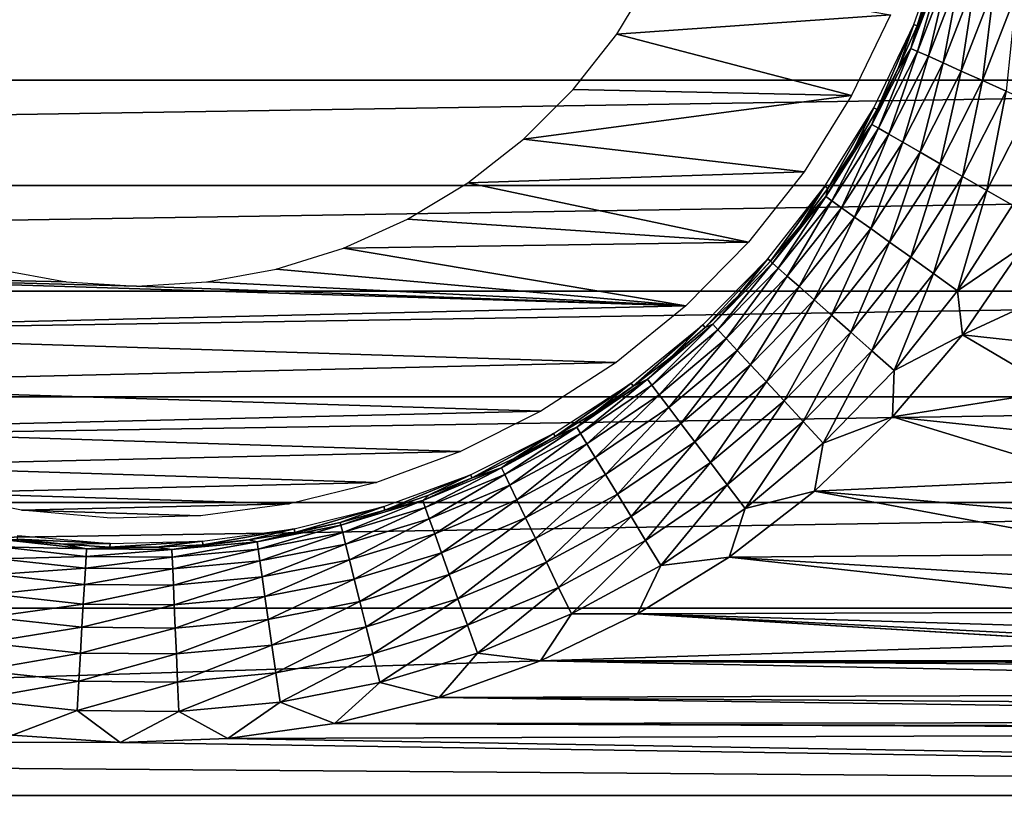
# Model space of a CAD drawing. Header units: millimetres. Extents: x -60 to 60, y -60 to 60.
# Tile 206 of 256: x 14 to 25, y -6 to 3. Entities that reach past the tile are written whole.
import ezdxf

# ---------------------------------------------------------------- set-up
doc = ezdxf.new("R2010")
doc.units = ezdxf.units.MM
doc.header["$LTSCALE"] = 81.481481
for name, color, linetype in [('171', 7, 'CONTINUOUS'), ('177', 7, 'CONTINUOUS'), ('3', 7, 'CONTINUOUS'), ('323', 7, 'CONTINUOUS'), ('4', 7, 'CONTINUOUS')]:
    doc.layers.add(name, color=color, linetype=linetype)

msp = doc.modelspace()

# ---------------------------------------------------------------- linework, layer by layer
at = {"layer": '171', "color": 7, "linetype": 'Continuous', "true_color": 0xf5f5f5}
for points in [[(24.524, 4.234, 1.705), (24.203, 3.189, -0.74), (24.163, 3.205, 1.705), (24.524, 4.234, 1.705)], [(24.398, 3.7, -0.74), (24.203, 3.189, -0.74), (24.524, 4.234, 1.705), (24.398, 3.7, -0.74)], [(24.163, 3.205, 1.705), (23.729, 2.202, -0.74), (23.691, 2.223, 1.705), (24.163, 3.205, 1.705)], [(23.979, 2.689, -0.74), (23.729, 2.202, -0.74), (24.163, 3.205, 1.705), (23.979, 2.689, -0.74)], [(24.203, 3.189, -0.74), (23.979, 2.689, -0.74), (24.163, 3.205, 1.705), (24.203, 3.189, -0.74)], [(23.691, 2.223, 1.705), (23.15, 1.273, -0.74), (23.115, 1.298, 1.705), (23.691, 2.223, 1.705)], [(23.452, 1.73, -0.74), (23.15, 1.273, -0.74), (23.691, 2.223, 1.705), (23.452, 1.73, -0.74)], [(23.729, 2.202, -0.74), (23.452, 1.73, -0.74), (23.691, 2.223, 1.705), (23.729, 2.202, -0.74)], [(23.115, 1.298, 1.705), (22.472, 0.414, -0.74), (22.44, 0.442, 1.705), (23.115, 1.298, 1.705)], [(22.823, 0.834, -0.74), (22.472, 0.414, -0.74), (23.115, 1.298, 1.705), (22.823, 0.834, -0.74)], [(23.15, 1.273, -0.74), (22.823, 0.834, -0.74), (23.115, 1.298, 1.705), (23.15, 1.273, -0.74)], [(22.44, 0.442, 1.705), (21.704, -0.367, -0.74), (21.675, -0.335, 1.705), (22.44, 0.442, 1.705)], [(22.099, 0.013, -0.74), (21.704, -0.367, -0.74), (22.44, 0.442, 1.705), (22.099, 0.013, -0.74)], [(22.472, 0.414, -0.74), (22.099, 0.013, -0.74), (22.44, 0.442, 1.705), (22.472, 0.414, -0.74)], [(21.675, -0.335, 1.705), (20.855, -1.058, -0.74), (20.83, -1.023, 1.705), (21.675, -0.335, 1.705)], [(21.289, -0.724, -0.74), (20.855, -1.058, -0.74), (21.675, -0.335, 1.705), (21.289, -0.724, -0.74)], [(21.704, -0.367, -0.74), (21.289, -0.724, -0.74), (21.675, -0.335, 1.705), (21.704, -0.367, -0.74)], [(20.83, -1.023, 1.705), (19.936, -1.652, -0.74), (19.914, -1.615, 1.705), (20.83, -1.023, 1.705)], [(20.404, -1.367, -0.74), (19.936, -1.652, -0.74), (20.83, -1.023, 1.705), (20.404, -1.367, -0.74)], [(20.855, -1.058, -0.74), (20.404, -1.367, -0.74), (20.83, -1.023, 1.705), (20.855, -1.058, -0.74)], [(19.914, -1.615, 1.705), (18.956, -2.141, -0.74), (18.939, -2.102, 1.705), (19.914, -1.615, 1.705)], [(19.453, -1.91, -0.74), (18.956, -2.141, -0.74), (19.914, -1.615, 1.705), (19.453, -1.91, -0.74)], [(19.936, -1.652, -0.74), (19.453, -1.91, -0.74), (19.914, -1.615, 1.705), (19.936, -1.652, -0.74)], [(18.939, -2.102, 1.705), (17.929, -2.52, -0.74), (17.917, -2.479, 1.705), (18.939, -2.102, 1.705)], [(18.448, -2.345, -0.74), (17.929, -2.52, -0.74), (18.939, -2.102, 1.705), (18.448, -2.345, -0.74)], [(18.956, -2.141, -0.74), (18.448, -2.345, -0.74), (18.939, -2.102, 1.705), (18.956, -2.141, -0.74)], [(17.917, -2.479, 1.705), (16.867, -2.784, -0.74), (16.859, -2.742, 1.705), (17.917, -2.479, 1.705)], [(17.402, -2.667, -0.74), (16.867, -2.784, -0.74), (17.917, -2.479, 1.705), (17.402, -2.667, -0.74)], [(17.929, -2.52, -0.74), (17.402, -2.667, -0.74), (17.917, -2.479, 1.705), (17.929, -2.52, -0.74)], [(16.859, -2.742, 1.705), (15.782, -2.93, -0.74), (15.779, -2.887, 1.705), (16.859, -2.742, 1.705)], [(16.326, -2.872, -0.74), (15.782, -2.93, -0.74), (16.859, -2.742, 1.705), (16.326, -2.872, -0.74)], [(16.867, -2.784, -0.74), (16.326, -2.872, -0.74), (16.859, -2.742, 1.705), (16.867, -2.784, -0.74)], [(14.689, -2.913, 1.705), (13.597, -2.861, -0.74), (13.603, -2.819, 1.705), (14.689, -2.913, 1.705)], [(14.141, -2.923, -0.74), (13.597, -2.861, -0.74), (14.689, -2.913, 1.705), (14.141, -2.923, -0.74)], [(15.235, -2.958, -0.74), (14.688, -2.956, -0.74), (15.779, -2.887, 1.705), (15.235, -2.958, -0.74)], [(15.779, -2.887, 1.705), (14.688, -2.956, -0.74), (14.689, -2.913, 1.705), (15.779, -2.887, 1.705)], [(15.782, -2.93, -0.74), (15.235, -2.958, -0.74), (15.779, -2.887, 1.705), (15.782, -2.93, -0.74)], [(14.688, -2.956, -0.74), (14.141, -2.923, -0.74), (14.689, -2.913, 1.705), (14.688, -2.956, -0.74)]]:
    msp.add_3dface(points, dxfattribs=at)
at = {"layer": '177', "color": 7, "linetype": 'Continuous', "true_color": 0xf5f5f5}
for points in [[(24.489, 3.863, -1.093), (24.205, 2.888, -1.439), (24.125, 2.924, -1.093), (24.489, 3.863, -1.093)], [(24.398, 3.7, -0.74), (24.489, 3.863, -1.093), (24.125, 2.924, -1.093), (24.398, 3.7, -0.74)], [(24.572, 3.835, -1.439), (24.205, 2.888, -1.439), (24.489, 3.863, -1.093), (24.572, 3.835, -1.439)], [(24.572, 3.835, -1.439), (24.334, 2.831, -1.767), (24.205, 2.888, -1.439), (24.572, 3.835, -1.439)], [(24.706, 3.791, -1.767), (24.334, 2.831, -1.767), (24.572, 3.835, -1.439), (24.706, 3.791, -1.767)], [(24.706, 3.791, -1.767), (24.507, 2.753, -2.07), (24.334, 2.831, -1.767), (24.706, 3.791, -1.767)], [(24.886, 3.731, -2.07), (24.507, 2.753, -2.07), (24.706, 3.791, -1.767), (24.886, 3.731, -2.07)], [(24.886, 3.731, -2.07), (24.721, 2.657, -2.339), (24.507, 2.753, -2.07), (24.886, 3.731, -2.07)], [(25.109, 3.658, -2.339), (24.721, 2.657, -2.339), (24.886, 3.731, -2.07), (25.109, 3.658, -2.339)], [(24.203, 3.189, -0.74), (24.398, 3.7, -0.74), (24.125, 2.924, -1.093), (24.203, 3.189, -0.74)], [(25.109, 3.658, -2.339), (24.971, 2.546, -2.57), (24.721, 2.657, -2.339), (25.109, 3.658, -2.339)], [(25.368, 3.572, -2.57), (24.971, 2.546, -2.57), (25.109, 3.658, -2.339), (25.368, 3.572, -2.57)], [(25.368, 3.572, -2.57), (25.25, 2.421, -2.754), (24.971, 2.546, -2.57), (25.368, 3.572, -2.57)], [(23.979, 2.689, -0.74), (24.203, 3.189, -0.74), (24.125, 2.924, -1.093), (23.979, 2.689, -0.74)], [(24.125, 2.924, -1.093), (23.745, 1.983, -1.439), (23.668, 2.026, -1.093), (24.125, 2.924, -1.093)], [(23.979, 2.689, -0.74), (24.125, 2.924, -1.093), (23.668, 2.026, -1.093), (23.979, 2.689, -0.74)], [(24.205, 2.888, -1.439), (23.745, 1.983, -1.439), (24.125, 2.924, -1.093), (24.205, 2.888, -1.439)], [(24.205, 2.888, -1.439), (23.867, 1.912, -1.767), (23.745, 1.983, -1.439), (24.205, 2.888, -1.439)], [(24.334, 2.831, -1.767), (23.867, 1.912, -1.767), (24.205, 2.888, -1.439), (24.334, 2.831, -1.767)], [(24.334, 2.831, -1.767), (24.032, 1.818, -2.07), (23.867, 1.912, -1.767), (24.334, 2.831, -1.767)], [(24.507, 2.753, -2.07), (24.032, 1.818, -2.07), (24.334, 2.831, -1.767), (24.507, 2.753, -2.07)], [(23.729, 2.202, -0.74), (23.979, 2.689, -0.74), (23.668, 2.026, -1.093), (23.729, 2.202, -0.74)], [(24.507, 2.753, -2.07), (24.235, 1.701, -2.339), (24.032, 1.818, -2.07), (24.507, 2.753, -2.07)], [(24.721, 2.657, -2.339), (24.235, 1.701, -2.339), (24.507, 2.753, -2.07), (24.721, 2.657, -2.339)], [(24.721, 2.657, -2.339), (24.472, 1.565, -2.57), (24.235, 1.701, -2.339), (24.721, 2.657, -2.339)], [(24.971, 2.546, -2.57), (24.472, 1.565, -2.57), (24.721, 2.657, -2.339), (24.971, 2.546, -2.57)], [(24.971, 2.546, -2.57), (24.737, 1.413, -2.754), (24.472, 1.565, -2.57), (24.971, 2.546, -2.57)], [(25.25, 2.421, -2.754), (24.737, 1.413, -2.754), (24.971, 2.546, -2.57), (25.25, 2.421, -2.754)], [(25.25, 2.421, -2.754), (25.024, 1.249, -2.89), (24.737, 1.413, -2.754), (25.25, 2.421, -2.754)], [(25.552, 2.286, -2.89), (25.024, 1.249, -2.89), (25.25, 2.421, -2.754), (25.552, 2.286, -2.89)], [(25.552, 2.286, -2.89), (25.325, 1.076, -2.972), (25.024, 1.249, -2.89), (25.552, 2.286, -2.89)], [(23.452, 1.73, -0.74), (23.729, 2.202, -0.74), (23.668, 2.026, -1.093), (23.452, 1.73, -0.74)], [(23.668, 2.026, -1.093), (23.196, 1.128, -1.439), (23.124, 1.179, -1.093), (23.668, 2.026, -1.093)], [(23.452, 1.73, -0.74), (23.668, 2.026, -1.093), (23.124, 1.179, -1.093), (23.452, 1.73, -0.74)], [(23.745, 1.983, -1.439), (23.196, 1.128, -1.439), (23.668, 2.026, -1.093), (23.745, 1.983, -1.439)], [(23.745, 1.983, -1.439), (23.31, 1.046, -1.767), (23.196, 1.128, -1.439), (23.745, 1.983, -1.439)], [(23.867, 1.912, -1.767), (23.31, 1.046, -1.767), (23.745, 1.983, -1.439), (23.867, 1.912, -1.767)], [(23.867, 1.912, -1.767), (23.464, 0.935, -2.07), (23.31, 1.046, -1.767), (23.867, 1.912, -1.767)], [(24.032, 1.818, -2.07), (23.464, 0.935, -2.07), (23.867, 1.912, -1.767), (24.032, 1.818, -2.07)], [(24.032, 1.818, -2.07), (23.655, 0.799, -2.339), (23.464, 0.935, -2.07), (24.032, 1.818, -2.07)], [(24.235, 1.701, -2.339), (23.655, 0.799, -2.339), (24.032, 1.818, -2.07), (24.235, 1.701, -2.339)], [(23.15, 1.273, -0.74), (23.452, 1.73, -0.74), (23.124, 1.179, -1.093), (23.15, 1.273, -0.74)], [(24.235, 1.701, -2.339), (23.877, 0.64, -2.57), (23.655, 0.799, -2.339), (24.235, 1.701, -2.339)], [(24.472, 1.565, -2.57), (23.877, 0.64, -2.57), (24.235, 1.701, -2.339), (24.472, 1.565, -2.57)], [(24.472, 1.565, -2.57), (24.126, 0.462, -2.754), (23.877, 0.64, -2.57), (24.472, 1.565, -2.57)], [(24.737, 1.413, -2.754), (24.126, 0.462, -2.754), (24.472, 1.565, -2.57), (24.737, 1.413, -2.754)], [(24.737, 1.413, -2.754), (24.394, 0.269, -2.89), (24.126, 0.462, -2.754), (24.737, 1.413, -2.754)], [(25.024, 1.249, -2.89), (24.394, 0.269, -2.89), (24.737, 1.413, -2.754), (25.024, 1.249, -2.89)], [(23.124, 1.179, -1.093), (22.563, 0.333, -1.439), (22.497, 0.391, -1.093), (23.124, 1.179, -1.093)], [(22.823, 0.834, -0.74), (23.124, 1.179, -1.093), (22.497, 0.391, -1.093), (22.823, 0.834, -0.74)], [(23.196, 1.128, -1.439), (22.563, 0.333, -1.439), (23.124, 1.179, -1.093), (23.196, 1.128, -1.439)], [(22.823, 0.834, -0.74), (23.15, 1.273, -0.74), (23.124, 1.179, -1.093), (22.823, 0.834, -0.74)], [(25.024, 1.249, -2.89), (24.677, 0.067, -2.972), (24.394, 0.269, -2.89), (25.024, 1.249, -2.89)], [(25.325, 1.076, -2.972), (24.677, 0.067, -2.972), (25.024, 1.249, -2.89), (25.325, 1.076, -2.972)], [(23.196, 1.128, -1.439), (22.669, 0.24, -1.767), (22.563, 0.333, -1.439), (23.196, 1.128, -1.439)], [(23.31, 1.046, -1.767), (22.669, 0.24, -1.767), (23.196, 1.128, -1.439), (23.31, 1.046, -1.767)], [(23.31, 1.046, -1.767), (22.811, 0.115, -2.07), (22.669, 0.24, -1.767), (23.31, 1.046, -1.767)], [(23.464, 0.935, -2.07), (22.811, 0.115, -2.07), (23.31, 1.046, -1.767), (23.464, 0.935, -2.07)], [(25.325, 1.076, -2.972), (25.454, 0.595, -3), (24.677, 0.067, -2.972), (25.325, 1.076, -2.972)], [(23.464, 0.935, -2.07), (22.987, -0.04, -2.339), (22.811, 0.115, -2.07), (23.464, 0.935, -2.07)], [(23.655, 0.799, -2.339), (22.987, -0.04, -2.339), (23.464, 0.935, -2.07), (23.655, 0.799, -2.339)], [(22.472, 0.414, -0.74), (22.823, 0.834, -0.74), (22.497, 0.391, -1.093), (22.472, 0.414, -0.74)], [(23.655, 0.799, -2.339), (23.192, -0.221, -2.57), (22.987, -0.04, -2.339), (23.655, 0.799, -2.339)], [(23.877, 0.64, -2.57), (23.192, -0.221, -2.57), (23.655, 0.799, -2.339), (23.877, 0.64, -2.57)], [(23.877, 0.64, -2.57), (23.421, -0.423, -2.754), (23.192, -0.221, -2.57), (23.877, 0.64, -2.57)], [(24.126, 0.462, -2.754), (23.421, -0.423, -2.754), (23.877, 0.64, -2.57), (24.126, 0.462, -2.754)], [(25.454, 0.595, -3), (24.735, -0.453, -3), (24.677, 0.067, -2.972), (25.454, 0.595, -3)], [(22.472, 0.414, -0.74), (22.497, 0.391, -1.093), (21.794, -0.329, -1.093), (22.472, 0.414, -0.74)], [(22.099, 0.013, -0.74), (22.472, 0.414, -0.74), (21.794, -0.329, -1.093), (22.099, 0.013, -0.74)], [(22.497, 0.391, -1.093), (21.854, -0.394, -1.439), (21.794, -0.329, -1.093), (22.497, 0.391, -1.093)], [(22.563, 0.333, -1.439), (21.854, -0.394, -1.439), (22.497, 0.391, -1.093), (22.563, 0.333, -1.439)], [(24.126, 0.462, -2.754), (23.669, -0.642, -2.89), (23.421, -0.423, -2.754), (24.126, 0.462, -2.754)], [(24.394, 0.269, -2.89), (23.669, -0.642, -2.89), (24.126, 0.462, -2.754), (24.394, 0.269, -2.89)], [(22.563, 0.333, -1.439), (21.95, -0.497, -1.767), (21.854, -0.394, -1.439), (22.563, 0.333, -1.439)], [(22.669, 0.24, -1.767), (21.95, -0.497, -1.767), (22.563, 0.333, -1.439), (22.669, 0.24, -1.767)], [(22.669, 0.24, -1.767), (22.079, -0.637, -2.07), (21.95, -0.497, -1.767), (22.669, 0.24, -1.767)], [(22.811, 0.115, -2.07), (22.079, -0.637, -2.07), (22.669, 0.24, -1.767), (22.811, 0.115, -2.07)], [(24.394, 0.269, -2.89), (23.93, -0.872, -2.972), (23.669, -0.642, -2.89), (24.394, 0.269, -2.89)], [(24.677, 0.067, -2.972), (23.93, -0.872, -2.972), (24.394, 0.269, -2.89), (24.677, 0.067, -2.972)], [(21.704, -0.367, -0.74), (22.099, 0.013, -0.74), (21.794, -0.329, -1.093), (21.704, -0.367, -0.74)], [(22.811, 0.115, -2.07), (22.238, -0.808, -2.339), (22.079, -0.637, -2.07), (22.811, 0.115, -2.07)], [(22.987, -0.04, -2.339), (22.238, -0.808, -2.339), (22.811, 0.115, -2.07), (22.987, -0.04, -2.339)], [(24.677, 0.067, -2.972), (24.735, -0.453, -3), (23.93, -0.872, -2.972), (24.677, 0.067, -2.972)], [(22.987, -0.04, -2.339), (22.424, -1.009, -2.57), (22.238, -0.808, -2.339), (22.987, -0.04, -2.339)], [(23.192, -0.221, -2.57), (22.424, -1.009, -2.57), (22.987, -0.04, -2.339), (23.192, -0.221, -2.57)], [(23.192, -0.221, -2.57), (22.632, -1.233, -2.754), (22.424, -1.009, -2.57), (23.192, -0.221, -2.57)], [(23.421, -0.423, -2.754), (22.632, -1.233, -2.754), (23.192, -0.221, -2.57), (23.421, -0.423, -2.754)], [(21.794, -0.329, -1.093), (21.075, -1.046, -1.439), (21.022, -0.976, -1.093), (21.794, -0.329, -1.093)], [(21.704, -0.367, -0.74), (21.794, -0.329, -1.093), (21.022, -0.976, -1.093), (21.704, -0.367, -0.74)], [(21.854, -0.394, -1.439), (21.075, -1.046, -1.439), (21.794, -0.329, -1.093), (21.854, -0.394, -1.439)], [(21.289, -0.724, -0.74), (21.704, -0.367, -0.74), (21.022, -0.976, -1.093), (21.289, -0.724, -0.74)], [(21.854, -0.394, -1.439), (21.16, -1.159, -1.767), (21.075, -1.046, -1.439), (21.854, -0.394, -1.439)], [(21.95, -0.497, -1.767), (21.16, -1.159, -1.767), (21.854, -0.394, -1.439), (21.95, -0.497, -1.767)], [(23.421, -0.423, -2.754), (22.856, -1.476, -2.89), (22.632, -1.233, -2.754), (23.421, -0.423, -2.754)], [(23.669, -0.642, -2.89), (22.856, -1.476, -2.89), (23.421, -0.423, -2.754), (23.669, -0.642, -2.89)], [(24.735, -0.453, -3), (23.912, -1.42, -3), (23.93, -0.872, -2.972), (24.735, -0.453, -3)], [(21.95, -0.497, -1.767), (21.274, -1.31, -2.07), (21.16, -1.159, -1.767), (21.95, -0.497, -1.767)], [(22.079, -0.637, -2.07), (21.274, -1.31, -2.07), (21.95, -0.497, -1.767), (22.079, -0.637, -2.07)], [(22.079, -0.637, -2.07), (21.416, -1.497, -2.339), (21.274, -1.31, -2.07), (22.079, -0.637, -2.07)], [(22.238, -0.808, -2.339), (21.416, -1.497, -2.339), (22.079, -0.637, -2.07), (22.238, -0.808, -2.339)], [(23.669, -0.642, -2.89), (23.093, -1.731, -2.972), (22.856, -1.476, -2.89), (23.669, -0.642, -2.89)], [(23.93, -0.872, -2.972), (23.093, -1.731, -2.972), (23.669, -0.642, -2.89), (23.93, -0.872, -2.972)], [(20.855, -1.058, -0.74), (21.289, -0.724, -0.74), (21.022, -0.976, -1.093), (20.855, -1.058, -0.74)], [(22.238, -0.808, -2.339), (21.58, -1.715, -2.57), (21.416, -1.497, -2.339), (22.238, -0.808, -2.339)], [(22.424, -1.009, -2.57), (21.58, -1.715, -2.57), (22.238, -0.808, -2.339), (22.424, -1.009, -2.57)], [(23.93, -0.872, -2.972), (23.912, -1.42, -3), (23.093, -1.731, -2.972), (23.93, -0.872, -2.972)], [(21.022, -0.976, -1.093), (20.235, -1.617, -1.439), (20.189, -1.541, -1.093), (21.022, -0.976, -1.093)], [(20.855, -1.058, -0.74), (21.022, -0.976, -1.093), (20.189, -1.541, -1.093), (20.855, -1.058, -0.74)], [(21.075, -1.046, -1.439), (20.235, -1.617, -1.439), (21.022, -0.976, -1.093), (21.075, -1.046, -1.439)], [(22.424, -1.009, -2.57), (21.764, -1.959, -2.754), (21.58, -1.715, -2.57), (22.424, -1.009, -2.57)], [(22.632, -1.233, -2.754), (21.764, -1.959, -2.754), (22.424, -1.009, -2.57), (22.632, -1.233, -2.754)], [(20.404, -1.367, -0.74), (20.855, -1.058, -0.74), (20.189, -1.541, -1.093), (20.404, -1.367, -0.74)], [(21.075, -1.046, -1.439), (20.308, -1.737, -1.767), (20.235, -1.617, -1.439), (21.075, -1.046, -1.439)], [(21.16, -1.159, -1.767), (20.308, -1.737, -1.767), (21.075, -1.046, -1.439), (21.16, -1.159, -1.767)], [(21.16, -1.159, -1.767), (20.406, -1.899, -2.07), (20.308, -1.737, -1.767), (21.16, -1.159, -1.767)], [(21.274, -1.31, -2.07), (20.406, -1.899, -2.07), (21.16, -1.159, -1.767), (21.274, -1.31, -2.07)], [(22.632, -1.233, -2.754), (21.964, -2.223, -2.89), (21.764, -1.959, -2.754), (22.632, -1.233, -2.754)], [(22.856, -1.476, -2.89), (21.964, -2.223, -2.89), (22.632, -1.233, -2.754), (22.856, -1.476, -2.89)], [(19.936, -1.652, -0.74), (20.404, -1.367, -0.74), (20.189, -1.541, -1.093), (19.936, -1.652, -0.74)], [(21.274, -1.31, -2.07), (20.528, -2.1, -2.339), (20.406, -1.899, -2.07), (21.274, -1.31, -2.07)], [(21.416, -1.497, -2.339), (20.528, -2.1, -2.339), (21.274, -1.31, -2.07), (21.416, -1.497, -2.339)], [(21.416, -1.497, -2.339), (20.67, -2.333, -2.57), (20.528, -2.1, -2.339), (21.416, -1.497, -2.339)], [(21.58, -1.715, -2.57), (20.67, -2.333, -2.57), (21.416, -1.497, -2.339), (21.58, -1.715, -2.57)], [(22.856, -1.476, -2.89), (22.173, -2.501, -2.972), (21.964, -2.223, -2.89), (22.856, -1.476, -2.89)], [(23.093, -1.731, -2.972), (22.173, -2.501, -2.972), (22.856, -1.476, -2.89), (23.093, -1.731, -2.972)], [(23.912, -1.42, -3), (22.992, -2.297, -3), (23.093, -1.731, -2.972), (23.912, -1.42, -3)], [(20.189, -1.541, -1.093), (19.341, -2.1, -1.439), (19.303, -2.02, -1.093), (20.189, -1.541, -1.093)], [(19.936, -1.652, -0.74), (20.189, -1.541, -1.093), (19.303, -2.02, -1.093), (19.936, -1.652, -0.74)], [(20.235, -1.617, -1.439), (19.341, -2.1, -1.439), (20.189, -1.541, -1.093), (20.235, -1.617, -1.439)], [(20.235, -1.617, -1.439), (19.402, -2.227, -1.767), (19.341, -2.1, -1.439), (20.235, -1.617, -1.439)], [(20.308, -1.737, -1.767), (19.402, -2.227, -1.767), (20.235, -1.617, -1.439), (20.308, -1.737, -1.767)], [(19.453, -1.91, -0.74), (19.936, -1.652, -0.74), (19.303, -2.02, -1.093), (19.453, -1.91, -0.74)], [(20.308, -1.737, -1.767), (19.483, -2.398, -2.07), (19.402, -2.227, -1.767), (20.308, -1.737, -1.767)], [(20.406, -1.899, -2.07), (19.483, -2.398, -2.07), (20.308, -1.737, -1.767), (20.406, -1.899, -2.07)], [(21.58, -1.715, -2.57), (20.829, -2.594, -2.754), (20.67, -2.333, -2.57), (21.58, -1.715, -2.57)], [(21.764, -1.959, -2.754), (20.829, -2.594, -2.754), (21.58, -1.715, -2.57), (21.764, -1.959, -2.754)], [(23.093, -1.731, -2.972), (22.992, -2.297, -3), (22.173, -2.501, -2.972), (23.093, -1.731, -2.972)], [(18.956, -2.141, -0.74), (19.453, -1.91, -0.74), (19.303, -2.02, -1.093), (18.956, -2.141, -0.74)], [(20.406, -1.899, -2.07), (19.584, -2.61, -2.339), (19.483, -2.398, -2.07), (20.406, -1.899, -2.07)], [(20.528, -2.1, -2.339), (19.584, -2.61, -2.339), (20.406, -1.899, -2.07), (20.528, -2.1, -2.339)], [(21.764, -1.959, -2.754), (21, -2.877, -2.89), (20.829, -2.594, -2.754), (21.764, -1.959, -2.754)], [(21.964, -2.223, -2.89), (21, -2.877, -2.89), (21.764, -1.959, -2.754), (21.964, -2.223, -2.89)], [(19.303, -2.02, -1.093), (18.403, -2.49, -1.439), (18.374, -2.407, -1.093), (19.303, -2.02, -1.093)], [(18.956, -2.141, -0.74), (19.303, -2.02, -1.093), (18.374, -2.407, -1.093), (18.956, -2.141, -0.74)], [(19.341, -2.1, -1.439), (18.403, -2.49, -1.439), (19.303, -2.02, -1.093), (19.341, -2.1, -1.439)], [(18.448, -2.345, -0.74), (18.956, -2.141, -0.74), (18.374, -2.407, -1.093), (18.448, -2.345, -0.74)], [(19.341, -2.1, -1.439), (18.451, -2.623, -1.767), (18.403, -2.49, -1.439), (19.341, -2.1, -1.439)], [(19.402, -2.227, -1.767), (18.451, -2.623, -1.767), (19.341, -2.1, -1.439), (19.402, -2.227, -1.767)], [(20.528, -2.1, -2.339), (19.702, -2.856, -2.57), (19.584, -2.61, -2.339), (20.528, -2.1, -2.339)], [(20.67, -2.333, -2.57), (19.702, -2.856, -2.57), (20.528, -2.1, -2.339), (20.67, -2.333, -2.57)], [(19.402, -2.227, -1.767), (18.515, -2.801, -2.07), (18.451, -2.623, -1.767), (19.402, -2.227, -1.767)], [(19.483, -2.398, -2.07), (18.515, -2.801, -2.07), (19.402, -2.227, -1.767), (19.483, -2.398, -2.07)], [(21.964, -2.223, -2.89), (21.181, -3.174, -2.972), (21, -2.877, -2.89), (21.964, -2.223, -2.89)], [(22.173, -2.501, -2.972), (21.181, -3.174, -2.972), (21.964, -2.223, -2.89), (22.173, -2.501, -2.972)], [(22.992, -2.297, -3), (21.987, -3.074, -3), (22.173, -2.501, -2.972), (22.992, -2.297, -3)], [(18.374, -2.407, -1.093), (17.431, -2.785, -1.439), (17.41, -2.699, -1.093), (18.374, -2.407, -1.093)], [(17.929, -2.52, -0.74), (18.374, -2.407, -1.093), (17.41, -2.699, -1.093), (17.929, -2.52, -0.74)], [(18.403, -2.49, -1.439), (17.431, -2.785, -1.439), (18.374, -2.407, -1.093), (18.403, -2.49, -1.439)], [(17.929, -2.52, -0.74), (18.448, -2.345, -0.74), (18.374, -2.407, -1.093), (17.929, -2.52, -0.74)], [(19.483, -2.398, -2.07), (18.594, -3.022, -2.339), (18.515, -2.801, -2.07), (19.483, -2.398, -2.07)], [(19.584, -2.61, -2.339), (18.594, -3.022, -2.339), (19.483, -2.398, -2.07), (19.584, -2.61, -2.339)], [(20.67, -2.333, -2.57), (19.834, -3.132, -2.754), (19.702, -2.856, -2.57), (20.67, -2.333, -2.57)], [(20.829, -2.594, -2.754), (19.834, -3.132, -2.754), (20.67, -2.333, -2.57), (20.829, -2.594, -2.754)], [(17.402, -2.667, -0.74), (17.929, -2.52, -0.74), (17.41, -2.699, -1.093), (17.402, -2.667, -0.74)], [(18.403, -2.49, -1.439), (17.465, -2.921, -1.767), (17.431, -2.785, -1.439), (18.403, -2.49, -1.439)], [(18.451, -2.623, -1.767), (17.465, -2.921, -1.767), (18.403, -2.49, -1.439), (18.451, -2.623, -1.767)], [(22.173, -2.501, -2.972), (21.987, -3.074, -3), (21.181, -3.174, -2.972), (22.173, -2.501, -2.972)], [(16.867, -2.784, -0.74), (17.402, -2.667, -0.74), (16.422, -2.892, -1.093), (16.867, -2.784, -0.74)], [(17.402, -2.667, -0.74), (17.41, -2.699, -1.093), (16.422, -2.892, -1.093), (17.402, -2.667, -0.74)], [(18.451, -2.623, -1.767), (17.511, -3.105, -2.07), (17.465, -2.921, -1.767), (18.451, -2.623, -1.767)], [(18.515, -2.801, -2.07), (17.511, -3.105, -2.07), (18.451, -2.623, -1.767), (18.515, -2.801, -2.07)], [(19.584, -2.61, -2.339), (18.686, -3.279, -2.57), (18.594, -3.022, -2.339), (19.584, -2.61, -2.339)], [(19.702, -2.856, -2.57), (18.686, -3.279, -2.57), (19.584, -2.61, -2.339), (19.702, -2.856, -2.57)], [(20.829, -2.594, -2.754), (19.976, -3.431, -2.89), (19.834, -3.132, -2.754), (20.829, -2.594, -2.754)], [(21, -2.877, -2.89), (19.976, -3.431, -2.89), (20.829, -2.594, -2.754), (21, -2.877, -2.89)], [(16.326, -2.872, -0.74), (16.867, -2.784, -0.74), (16.422, -2.892, -1.093), (16.326, -2.872, -0.74)], [(17.41, -2.699, -1.093), (16.434, -2.98, -1.439), (16.422, -2.892, -1.093), (17.41, -2.699, -1.093)], [(17.431, -2.785, -1.439), (16.434, -2.98, -1.439), (17.41, -2.699, -1.093), (17.431, -2.785, -1.439)], [(17.431, -2.785, -1.439), (16.454, -3.119, -1.767), (16.434, -2.98, -1.439), (17.431, -2.785, -1.439)], [(17.465, -2.921, -1.767), (16.454, -3.119, -1.767), (17.431, -2.785, -1.439), (17.465, -2.921, -1.767)], [(14.412, -2.977, -1.093), (13.397, -2.954, -1.439), (13.411, -2.867, -1.093), (14.412, -2.977, -1.093)], [(13.597, -2.861, -0.74), (14.141, -2.923, -0.74), (13.411, -2.867, -1.093), (13.597, -2.861, -0.74)], [(14.141, -2.923, -0.74), (14.412, -2.977, -1.093), (13.411, -2.867, -1.093), (14.141, -2.923, -0.74)], [(16.326, -2.872, -0.74), (16.422, -2.892, -1.093), (15.419, -2.985, -1.093), (16.326, -2.872, -0.74)], [(15.782, -2.93, -0.74), (16.326, -2.872, -0.74), (15.419, -2.985, -1.093), (15.782, -2.93, -0.74)], [(16.422, -2.892, -1.093), (15.423, -3.073, -1.439), (15.419, -2.985, -1.093), (16.422, -2.892, -1.093)], [(16.434, -2.98, -1.439), (15.423, -3.073, -1.439), (16.422, -2.892, -1.093), (16.434, -2.98, -1.439)], [(18.515, -2.801, -2.07), (17.567, -3.333, -2.339), (17.511, -3.105, -2.07), (18.515, -2.801, -2.07)], [(18.594, -3.022, -2.339), (17.567, -3.333, -2.339), (18.515, -2.801, -2.07), (18.594, -3.022, -2.339)], [(19.702, -2.856, -2.57), (18.789, -3.567, -2.754), (18.686, -3.279, -2.57), (19.702, -2.856, -2.57)], [(19.834, -3.132, -2.754), (18.789, -3.567, -2.754), (19.702, -2.856, -2.57), (19.834, -3.132, -2.754)], [(21, -2.877, -2.89), (20.126, -3.744, -2.972), (19.976, -3.431, -2.89), (21, -2.877, -2.89)], [(21.181, -3.174, -2.972), (20.126, -3.744, -2.972), (21, -2.877, -2.89), (21.181, -3.174, -2.972)], [(14.407, -3.065, -1.439), (13.375, -3.093, -1.767), (13.397, -2.954, -1.439), (14.407, -3.065, -1.439)], [(14.407, -3.065, -1.439), (13.397, -2.954, -1.439), (14.412, -2.977, -1.093), (14.407, -3.065, -1.439)], [(14.141, -2.923, -0.74), (14.688, -2.956, -0.74), (14.412, -2.977, -1.093), (14.141, -2.923, -0.74)], [(15.419, -2.985, -1.093), (14.407, -3.065, -1.439), (14.412, -2.977, -1.093), (15.419, -2.985, -1.093)], [(15.423, -3.073, -1.439), (14.407, -3.065, -1.439), (15.419, -2.985, -1.093), (15.423, -3.073, -1.439)], [(14.688, -2.956, -0.74), (15.235, -2.958, -0.74), (14.412, -2.977, -1.093), (14.688, -2.956, -0.74)], [(15.235, -2.958, -0.74), (15.419, -2.985, -1.093), (14.412, -2.977, -1.093), (15.235, -2.958, -0.74)], [(15.235, -2.958, -0.74), (15.782, -2.93, -0.74), (15.419, -2.985, -1.093), (15.235, -2.958, -0.74)], [(16.434, -2.98, -1.439), (15.429, -3.214, -1.767), (15.423, -3.073, -1.439), (16.434, -2.98, -1.439)], [(16.454, -3.119, -1.767), (15.429, -3.214, -1.767), (16.434, -2.98, -1.439), (16.454, -3.119, -1.767)], [(17.465, -2.921, -1.767), (16.481, -3.307, -2.07), (16.454, -3.119, -1.767), (17.465, -2.921, -1.767)], [(17.511, -3.105, -2.07), (16.481, -3.307, -2.07), (17.465, -2.921, -1.767), (17.511, -3.105, -2.07)], [(14.399, -3.205, -1.767), (13.345, -3.28, -2.07), (13.375, -3.093, -1.767), (14.399, -3.205, -1.767)], [(14.399, -3.205, -1.767), (13.375, -3.093, -1.767), (14.407, -3.065, -1.439), (14.399, -3.205, -1.767)], [(15.423, -3.073, -1.439), (14.399, -3.205, -1.767), (14.407, -3.065, -1.439), (15.423, -3.073, -1.439)], [(15.429, -3.214, -1.767), (14.399, -3.205, -1.767), (15.423, -3.073, -1.439), (15.429, -3.214, -1.767)], [(16.454, -3.119, -1.767), (15.437, -3.404, -2.07), (15.429, -3.214, -1.767), (16.454, -3.119, -1.767)], [(16.481, -3.307, -2.07), (15.437, -3.404, -2.07), (16.454, -3.119, -1.767), (16.481, -3.307, -2.07)], [(17.511, -3.105, -2.07), (16.515, -3.539, -2.339), (16.481, -3.307, -2.07), (17.511, -3.105, -2.07)], [(17.567, -3.333, -2.339), (16.515, -3.539, -2.339), (17.511, -3.105, -2.07), (17.567, -3.333, -2.339)], [(18.594, -3.022, -2.339), (17.633, -3.598, -2.57), (17.567, -3.333, -2.339), (18.594, -3.022, -2.339)], [(18.686, -3.279, -2.57), (17.633, -3.598, -2.57), (18.594, -3.022, -2.339), (18.686, -3.279, -2.57)], [(19.834, -3.132, -2.754), (18.901, -3.878, -2.89), (18.789, -3.567, -2.754), (19.834, -3.132, -2.754)], [(19.976, -3.431, -2.89), (18.901, -3.878, -2.89), (19.834, -3.132, -2.754), (19.976, -3.431, -2.89)], [(21.987, -3.074, -3), (20.907, -3.743, -3), (21.181, -3.174, -2.972), (21.987, -3.074, -3)], [(14.387, -3.395, -2.07), (13.345, -3.28, -2.07), (14.399, -3.205, -1.767), (14.387, -3.395, -2.07)], [(15.429, -3.214, -1.767), (14.387, -3.395, -2.07), (14.399, -3.205, -1.767), (15.429, -3.214, -1.767)], [(15.437, -3.404, -2.07), (14.387, -3.395, -2.07), (15.429, -3.214, -1.767), (15.437, -3.404, -2.07)], [(21.181, -3.174, -2.972), (20.907, -3.743, -3), (20.126, -3.744, -2.972), (21.181, -3.174, -2.972)], [(14.387, -3.395, -2.07), (13.307, -3.512, -2.339), (13.345, -3.28, -2.07), (14.387, -3.395, -2.07)], [(16.481, -3.307, -2.07), (15.446, -3.638, -2.339), (15.437, -3.404, -2.07), (16.481, -3.307, -2.07)], [(16.515, -3.539, -2.339), (15.446, -3.638, -2.339), (16.481, -3.307, -2.07), (16.515, -3.539, -2.339)], [(17.567, -3.333, -2.339), (16.553, -3.809, -2.57), (16.515, -3.539, -2.339), (17.567, -3.333, -2.339)], [(17.633, -3.598, -2.57), (16.553, -3.809, -2.57), (17.567, -3.333, -2.339), (17.633, -3.598, -2.57)], [(18.686, -3.279, -2.57), (17.707, -3.895, -2.754), (17.633, -3.598, -2.57), (18.686, -3.279, -2.57)], [(18.789, -3.567, -2.754), (17.707, -3.895, -2.754), (18.686, -3.279, -2.57), (18.789, -3.567, -2.754)], [(14.374, -3.629, -2.339), (13.307, -3.512, -2.339), (14.387, -3.395, -2.07), (14.374, -3.629, -2.339)], [(15.437, -3.404, -2.07), (14.374, -3.629, -2.339), (14.387, -3.395, -2.07), (15.437, -3.404, -2.07)], [(15.446, -3.638, -2.339), (14.374, -3.629, -2.339), (15.437, -3.404, -2.07), (15.446, -3.638, -2.339)], [(19.976, -3.431, -2.89), (19.018, -4.206, -2.972), (18.901, -3.878, -2.89), (19.976, -3.431, -2.89)], [(20.126, -3.744, -2.972), (19.018, -4.206, -2.972), (19.976, -3.431, -2.89), (20.126, -3.744, -2.972)], [(14.374, -3.629, -2.339), (13.264, -3.782, -2.57), (13.307, -3.512, -2.339), (14.374, -3.629, -2.339)], [(16.515, -3.539, -2.339), (15.458, -3.911, -2.57), (15.446, -3.638, -2.339), (16.515, -3.539, -2.339)], [(16.553, -3.809, -2.57), (15.458, -3.911, -2.57), (16.515, -3.539, -2.339), (16.553, -3.809, -2.57)], [(18.789, -3.567, -2.754), (17.787, -4.216, -2.89), (17.707, -3.895, -2.754), (18.789, -3.567, -2.754)], [(18.901, -3.878, -2.89), (17.787, -4.216, -2.89), (18.789, -3.567, -2.754), (18.901, -3.878, -2.89)], [(14.358, -3.902, -2.57), (13.264, -3.782, -2.57), (14.374, -3.629, -2.339), (14.358, -3.902, -2.57)], [(15.446, -3.638, -2.339), (14.358, -3.902, -2.57), (14.374, -3.629, -2.339), (15.446, -3.638, -2.339)], [(15.458, -3.911, -2.57), (14.358, -3.902, -2.57), (15.446, -3.638, -2.339), (15.458, -3.911, -2.57)], [(17.633, -3.598, -2.57), (16.597, -4.112, -2.754), (16.553, -3.809, -2.57), (17.633, -3.598, -2.57)], [(17.707, -3.895, -2.754), (16.597, -4.112, -2.754), (17.633, -3.598, -2.57), (17.707, -3.895, -2.754)], [(14.358, -3.902, -2.57), (13.215, -4.083, -2.754), (13.264, -3.782, -2.57), (14.358, -3.902, -2.57)], [(16.553, -3.809, -2.57), (15.471, -4.216, -2.754), (15.458, -3.911, -2.57), (16.553, -3.809, -2.57)], [(16.597, -4.112, -2.754), (15.471, -4.216, -2.754), (16.553, -3.809, -2.57), (16.597, -4.112, -2.754)], [(20.126, -3.744, -2.972), (19.764, -4.297, -3), (19.018, -4.206, -2.972), (20.126, -3.744, -2.972)], [(20.907, -3.743, -3), (19.764, -4.297, -3), (20.126, -3.744, -2.972), (20.907, -3.743, -3)], [(14.34, -4.207, -2.754), (13.215, -4.083, -2.754), (14.358, -3.902, -2.57), (14.34, -4.207, -2.754)], [(15.458, -3.911, -2.57), (14.34, -4.207, -2.754), (14.358, -3.902, -2.57), (15.458, -3.911, -2.57)], [(15.471, -4.216, -2.754), (14.34, -4.207, -2.754), (15.458, -3.911, -2.57), (15.471, -4.216, -2.754)], [(17.707, -3.895, -2.754), (16.644, -4.439, -2.89), (16.597, -4.112, -2.754), (17.707, -3.895, -2.754)], [(17.787, -4.216, -2.89), (16.644, -4.439, -2.89), (17.707, -3.895, -2.754), (17.787, -4.216, -2.89)], [(18.901, -3.878, -2.89), (17.87, -4.553, -2.972), (17.787, -4.216, -2.89), (18.901, -3.878, -2.89)], [(19.018, -4.206, -2.972), (17.87, -4.553, -2.972), (18.901, -3.878, -2.89), (19.018, -4.206, -2.972)], [(14.34, -4.207, -2.754), (13.163, -4.41, -2.89), (13.215, -4.083, -2.754), (14.34, -4.207, -2.754)], [(16.597, -4.112, -2.754), (15.485, -4.547, -2.89), (15.471, -4.216, -2.754), (16.597, -4.112, -2.754)], [(16.644, -4.439, -2.89), (15.485, -4.547, -2.89), (16.597, -4.112, -2.754), (16.644, -4.439, -2.89)], [(14.32, -4.537, -2.89), (13.163, -4.41, -2.89), (14.34, -4.207, -2.754), (14.32, -4.537, -2.89)], [(15.471, -4.216, -2.754), (14.32, -4.537, -2.89), (14.34, -4.207, -2.754), (15.471, -4.216, -2.754)], [(15.485, -4.547, -2.89), (14.32, -4.537, -2.89), (15.471, -4.216, -2.754), (15.485, -4.547, -2.89)], [(17.787, -4.216, -2.89), (16.693, -4.783, -2.972), (16.644, -4.439, -2.89), (17.787, -4.216, -2.89)], [(17.87, -4.553, -2.972), (16.693, -4.783, -2.972), (17.787, -4.216, -2.89), (17.87, -4.553, -2.972)], [(19.018, -4.206, -2.972), (18.569, -4.729, -3), (17.87, -4.553, -2.972), (19.018, -4.206, -2.972)], [(19.764, -4.297, -3), (18.569, -4.729, -3), (19.018, -4.206, -2.972), (19.764, -4.297, -3)], [(14.32, -4.537, -2.89), (13.107, -4.753, -2.972), (13.163, -4.41, -2.89), (14.32, -4.537, -2.89)], [(16.644, -4.439, -2.89), (15.499, -4.894, -2.972), (15.485, -4.547, -2.89), (16.644, -4.439, -2.89)], [(16.693, -4.783, -2.972), (15.499, -4.894, -2.972), (16.644, -4.439, -2.89), (16.693, -4.783, -2.972)], [(14.3, -4.884, -2.972), (13.107, -4.753, -2.972), (14.32, -4.537, -2.89), (14.3, -4.884, -2.972)], [(15.485, -4.547, -2.89), (14.3, -4.884, -2.972), (14.32, -4.537, -2.89), (15.485, -4.547, -2.89)], [(15.499, -4.894, -2.972), (14.3, -4.884, -2.972), (15.485, -4.547, -2.89), (15.499, -4.894, -2.972)], [(17.87, -4.553, -2.972), (17.336, -5.036, -3), (16.693, -4.783, -2.972), (17.87, -4.553, -2.972)], [(18.569, -4.729, -3), (17.336, -5.036, -3), (17.87, -4.553, -2.972), (18.569, -4.729, -3)], [(14.3, -4.884, -2.972), (13.54, -5.173, -3), (13.107, -4.753, -2.972), (14.3, -4.884, -2.972)], [(16.693, -4.783, -2.972), (16.078, -5.213, -3), (15.499, -4.894, -2.972), (16.693, -4.783, -2.972)], [(17.336, -5.036, -3), (16.078, -5.213, -3), (16.693, -4.783, -2.972), (17.336, -5.036, -3)], [(14.808, -5.259, -3), (13.54, -5.173, -3), (14.3, -4.884, -2.972), (14.808, -5.259, -3)], [(15.499, -4.894, -2.972), (14.808, -5.259, -3), (14.3, -4.884, -2.972), (15.499, -4.894, -2.972)], [(16.078, -5.213, -3), (14.808, -5.259, -3), (15.499, -4.894, -2.972), (16.078, -5.213, -3)]]:
    msp.add_3dface(points, dxfattribs=at)
at = {"layer": '3', "color": 7, "linetype": 'Continuous', "true_color": 0xf5f5f5}
for points in [[(25.454, 0.595, -3), (25.709, -0.002, -3), (24.735, -0.453, -3), (25.454, 0.595, -3)], [(25.709, -0.002, -3), (25.745, -0.562, -3), (24.735, -0.453, -3), (25.709, -0.002, -3)], [(24.735, -0.453, -3), (25.855, -1.112, -3), (23.912, -1.42, -3), (24.735, -0.453, -3)], [(25.745, -0.562, -3), (25.855, -1.112, -3), (24.735, -0.453, -3), (25.745, -0.562, -3)], [(25.855, -1.112, -3), (26.035, -1.644, -3), (23.912, -1.42, -3), (25.855, -1.112, -3)], [(23.912, -1.42, -3), (26.284, -2.147, -3), (22.992, -2.297, -3), (23.912, -1.42, -3)], [(26.035, -1.644, -3), (26.284, -2.147, -3), (23.912, -1.42, -3), (26.035, -1.644, -3)], [(26.284, -2.147, -3), (26.595, -2.614, -3), (22.992, -2.297, -3), (26.284, -2.147, -3)], [(22.992, -2.297, -3), (26.966, -3.036, -3), (21.987, -3.074, -3), (22.992, -2.297, -3)], [(26.595, -2.614, -3), (26.966, -3.036, -3), (22.992, -2.297, -3), (26.595, -2.614, -3)], [(21.987, -3.074, -3), (27.854, -3.718, -3), (20.907, -3.743, -3), (21.987, -3.074, -3)], [(26.966, -3.036, -3), (27.388, -3.406, -3), (21.987, -3.074, -3), (26.966, -3.036, -3)], [(27.388, -3.406, -3), (27.854, -3.718, -3), (21.987, -3.074, -3), (27.388, -3.406, -3)], [(20.907, -3.743, -3), (30, -4.293, -3), (19.764, -4.297, -3), (20.907, -3.743, -3)], [(27.854, -3.718, -3), (28.358, -3.966, -3), (20.907, -3.743, -3), (27.854, -3.718, -3)], [(29.44, -4.256, -3), (30, -4.293, -3), (20.907, -3.743, -3), (29.44, -4.256, -3)], [(28.89, -4.147, -3), (29.44, -4.256, -3), (20.907, -3.743, -3), (28.89, -4.147, -3)], [(28.358, -3.966, -3), (28.89, -4.147, -3), (20.907, -3.743, -3), (28.358, -3.966, -3)], [(30, -4.293, -3), (37.424, -4.307, -3), (19.764, -4.297, -3), (30, -4.293, -3)], [(19.764, -4.297, -3), (38.199, -4.668, -3), (18.569, -4.729, -3), (19.764, -4.297, -3)], [(37.713, -4.414, -3), (38.199, -4.668, -3), (19.764, -4.297, -3), (37.713, -4.414, -3)], [(37.573, -4.348, -3), (37.713, -4.414, -3), (19.764, -4.297, -3), (37.573, -4.348, -3)], [(37.424, -4.307, -3), (37.573, -4.348, -3), (19.764, -4.297, -3), (37.424, -4.307, -3)], [(18.569, -4.729, -3), (39.239, -5.014, -3), (17.336, -5.036, -3), (18.569, -4.729, -3)], [(38.199, -4.668, -3), (38.71, -4.869, -3), (18.569, -4.729, -3), (38.199, -4.668, -3)], [(38.71, -4.869, -3), (39.239, -5.014, -3), (18.569, -4.729, -3), (38.71, -4.869, -3)], [(17.336, -5.036, -3), (40.329, -5.131, -3), (16.078, -5.213, -3), (17.336, -5.036, -3)], [(39.239, -5.014, -3), (39.781, -5.102, -3), (17.336, -5.036, -3), (39.239, -5.014, -3)], [(39.781, -5.102, -3), (40.329, -5.131, -3), (17.336, -5.036, -3), (39.781, -5.102, -3)], [(55.055, -5.885, -3), (-55.055, -5.885, -3), (-43.171, -5.131, -3), (55.055, -5.885, -3)], [(-43.171, -5.131, -3), (-40.329, -5.131, -3), (14.808, -5.259, -3), (-43.171, -5.131, -3)], [(55.055, -5.885, -3), (-43.171, -5.131, -3), (14.808, -5.259, -3), (55.055, -5.885, -3)], [(13.54, -5.173, -3), (14.808, -5.259, -3), (-40.329, -5.131, -3), (13.54, -5.173, -3)], [(16.078, -5.213, -3), (55.055, -5.885, -3), (14.808, -5.259, -3), (16.078, -5.213, -3)], [(40.329, -5.131, -3), (55.055, -5.885, -3), (16.078, -5.213, -3), (40.329, -5.131, -3)], [(-54.663, -8.807, -3), (-55.055, -5.885, -3), (54.663, -8.807, -3), (-54.663, -8.807, -3)], [(54.663, -8.807, -3), (-55.055, -5.885, -3), (55.055, -5.885, -3), (54.663, -8.807, -3)]]:
    msp.add_3dface(points, dxfattribs=at)
at = {"layer": '323', "color": 151, "linetype": 'Continuous', "true_color": 0x7dbfed}
for points in [[(38.978, 3.785, 20.274), (-38.978, 3.785, 20.274), (-39.14, 2.549, 20.49), (38.978, 3.785, 20.274)], [(39.14, 2.549, 20.49), (38.978, 3.785, 20.274), (-39.14, 2.549, 20.49), (39.14, 2.549, 20.49)], [(39.14, 2.549, 20.49), (-39.14, 2.549, 20.49), (-39.263, 1.308, 20.706), (39.14, 2.549, 20.49)], [(39.263, 1.308, 20.706), (39.14, 2.549, 20.49), (-39.263, 1.308, 20.706), (39.263, 1.308, 20.706)], [(39.263, 1.308, 20.706), (-39.263, 1.308, 20.706), (-39.347, 0.063, 20.923), (39.263, 1.308, 20.706)], [(39.347, 0.063, 20.923), (39.263, 1.308, 20.706), (-39.347, 0.063, 20.923), (39.347, 0.063, 20.923)], [(39.347, 0.063, 20.923), (-39.347, 0.063, 20.923), (-39.391, -1.183, 21.14), (39.347, 0.063, 20.923)], [(39.391, -1.183, 21.14), (39.347, 0.063, 20.923), (-39.391, -1.183, 21.14), (39.391, -1.183, 21.14)], [(39.391, -1.183, 21.14), (-39.391, -1.183, 21.14), (-39.396, -2.43, 21.357), (39.391, -1.183, 21.14)], [(39.396, -2.43, 21.357), (39.391, -1.183, 21.14), (-39.396, -2.43, 21.357), (39.396, -2.43, 21.357)], [(39.396, -2.43, 21.357), (-39.396, -2.43, 21.357), (-39.362, -3.677, 21.574), (39.396, -2.43, 21.357)], [(39.362, -3.677, 21.574), (39.396, -2.43, 21.357), (-39.362, -3.677, 21.574), (39.362, -3.677, 21.574)], [(39.362, -3.677, 21.574), (-39.362, -3.677, 21.574), (-39.176, -6.164, 22.007), (39.362, -3.677, 21.574)], [(39.176, -6.164, 22.007), (39.362, -3.677, 21.574), (-39.176, -6.164, 22.007), (39.176, -6.164, 22.007)]]:
    msp.add_3dface(points, dxfattribs=at)
at = {"layer": '4', "color": 7, "linetype": 'Continuous', "true_color": 0xf5f5f5}
for points in [[(20.661, 3.093, 2), (21.09, 3.804, 2), (23.886, 3.32, 2), (20.661, 3.093, 2)], [(23.429, 2.367, 2), (20.661, 3.093, 2), (23.886, 3.32, 2), (23.429, 2.367, 2)], [(20.148, 2.439, 2), (20.661, 3.093, 2), (23.429, 2.367, 2), (20.148, 2.439, 2)], [(19.561, 1.852, 2), (20.148, 2.439, 2), (23.429, 2.367, 2), (19.561, 1.852, 2)], [(22.869, 1.47, 2), (19.561, 1.852, 2), (23.429, 2.367, 2), (22.869, 1.47, 2)], [(18.907, 1.339, 2), (19.561, 1.852, 2), (22.869, 1.47, 2), (18.907, 1.339, 2)], [(22.215, 0.64, 2), (18.907, 1.339, 2), (22.869, 1.47, 2), (22.215, 0.64, 2)], [(18.196, 0.91, 2), (18.907, 1.339, 2), (22.215, 0.64, 2), (18.196, 0.91, 2)], [(17.439, 0.569, 2), (18.196, 0.91, 2), (22.215, 0.64, 2), (17.439, 0.569, 2)], [(21.474, -0.113, 2), (17.439, 0.569, 2), (22.215, 0.64, 2), (21.474, -0.113, 2)], [(16.646, 0.322, 2), (17.439, 0.569, 2), (21.474, -0.113, 2), (16.646, 0.322, 2)], [(13.354, 0.322, 2), (14.171, 0.172, 2), (8.093, 0.307, 2), (13.354, 0.322, 2)], [(14.171, 0.172, 2), (15, 0.122, 2), (8.093, 0.307, 2), (14.171, 0.172, 2)], [(8.093, 0.307, 2), (15, 0.122, 2), (21.474, -0.113, 2), (8.093, 0.307, 2)], [(8.869, -0.411, 2), (8.093, 0.307, 2), (21.474, -0.113, 2), (8.869, -0.411, 2)], [(15.829, 0.172, 2), (16.646, 0.322, 2), (21.474, -0.113, 2), (15.829, 0.172, 2)], [(15, 0.122, 2), (15.829, 0.172, 2), (21.474, -0.113, 2), (15, 0.122, 2)], [(20.654, -0.781, 2), (8.869, -0.411, 2), (21.474, -0.113, 2), (20.654, -0.781, 2)], [(9.72, -1.039, 2), (8.869, -0.411, 2), (20.654, -0.781, 2), (9.72, -1.039, 2)], [(19.766, -1.354, 2), (9.72, -1.039, 2), (20.654, -0.781, 2), (19.766, -1.354, 2)], [(10.634, -1.57, 2), (9.72, -1.039, 2), (19.766, -1.354, 2), (10.634, -1.57, 2)], [(18.82, -1.827, 2), (10.634, -1.57, 2), (19.766, -1.354, 2), (18.82, -1.827, 2)], [(11.601, -1.997, 2), (10.634, -1.57, 2), (18.82, -1.827, 2), (11.601, -1.997, 2)], [(17.829, -2.193, 2), (11.601, -1.997, 2), (18.82, -1.827, 2), (17.829, -2.193, 2)], [(12.608, -2.316, 2), (11.601, -1.997, 2), (17.829, -2.193, 2), (12.608, -2.316, 2)], [(16.803, -2.447, 2), (12.608, -2.316, 2), (17.829, -2.193, 2), (16.803, -2.447, 2)], [(13.645, -2.522, 2), (12.608, -2.316, 2), (16.803, -2.447, 2), (13.645, -2.522, 2)], [(15.755, -2.588, 2), (13.645, -2.522, 2), (16.803, -2.447, 2), (15.755, -2.588, 2)], [(14.698, -2.613, 2), (13.645, -2.522, 2), (15.755, -2.588, 2), (14.698, -2.613, 2)]]:
    msp.add_3dface(points, dxfattribs=at)

doc.saveas('drawing.dxf')
